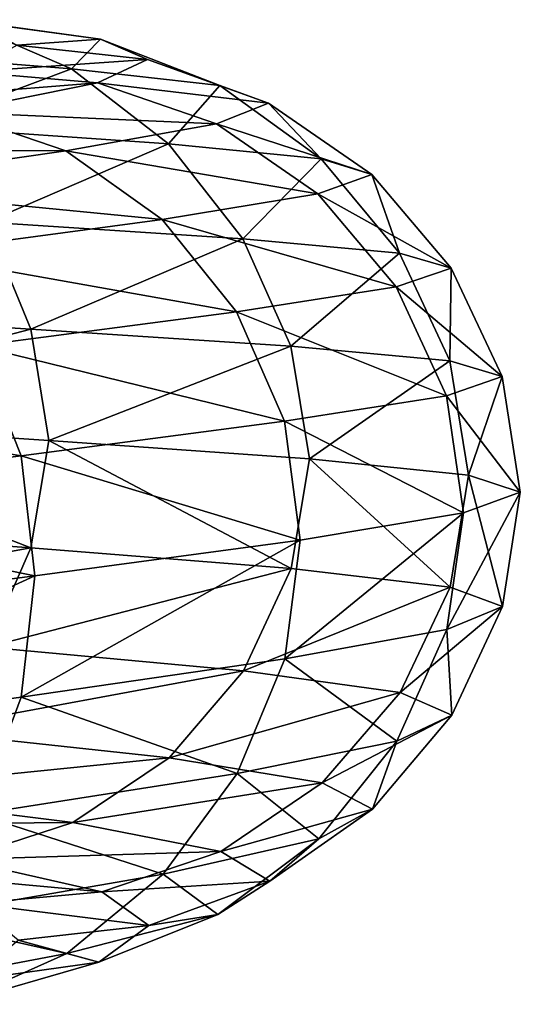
# Model space of a CAD drawing. Header units: metres. Extents: x -109 to 109, y -452 to 89.
# Tile 251 of 256: x 16.26 to 19, y -171.45 to -166.07. Entities that reach past the tile are written whole.
import ezdxf

# ---------------------------------------------------------------- set-up
doc = ezdxf.new("R2010")
doc.units = ezdxf.units.M
doc.layers.add('solid_K244270000C71_000_01', color=7, linetype='CONTINUOUS')

msp = doc.modelspace()

# ---------------------------------------------------------------- linework, layer by layer
at = {"layer": 'solid_K244270000C71_000_01'}
for points in [[(15.922866, -166.065475, 864.126526), (16.544971, -166.333939, 863.939636), (15.217277, -166.228546, 861.063477)], [(15.922866, -166.065475, 864.126526), (16.702478, -166.172592, 867.080078), (16.544971, -166.333939, 863.939636)], [(15.999237, -166.074844, 867.189697), (16.702478, -166.172592, 867.080078), (15.922866, -166.065475, 864.126526)], [(15.999237, -166.074844, 867.189697), (16.246088, -166.203964, 870.110596), (16.702478, -166.172592, 867.080078)], [(16.246088, -166.203964, 870.110596), (15.983408, -166.350418, 873.031372), (16.96018, -166.282654, 870.125122)], [(16.246088, -166.203964, 870.110596), (16.96018, -166.282654, 870.125122), (16.702478, -166.172592, 867.080078)], [(16.702478, -166.172592, 867.080078), (17.355045, -166.425888, 867.004761), (16.544971, -166.333939, 863.939636)], [(16.702478, -166.172592, 867.080078), (16.96018, -166.282654, 870.125122), (17.355045, -166.425888, 867.004761)], [(15.217277, -166.228546, 861.063477), (16.544971, -166.333939, 863.939636), (15.704058, -166.648743, 860.845276)], [(15.983408, -166.350418, 873.031372), (16.685955, -166.410812, 873.170166), (16.96018, -166.282654, 870.125122)], [(16.96018, -166.282654, 870.125122), (16.685955, -166.410812, 873.170166), (17.622814, -166.520996, 870.164917)], [(16.96018, -166.282654, 870.125122), (17.622814, -166.520996, 870.164917), (17.355045, -166.425888, 867.004761)], [(15.983408, -166.350418, 873.031372), (15.222302, -166.527924, 875.863281), (16.685955, -166.410812, 873.170166)], [(16.544971, -166.333939, 863.939636), (17.074224, -166.744522, 863.810181), (15.704058, -166.648743, 860.845276)], [(16.544971, -166.333939, 863.939636), (17.355045, -166.425888, 867.004761), (17.074224, -166.744522, 863.810181)], [(15.222302, -166.527924, 875.863281), (15.891395, -166.571304, 876.122437), (16.685955, -166.410812, 873.170166)], [(16.685955, -166.410812, 873.170166), (15.891395, -166.571304, 876.122437), (17.337875, -166.634903, 873.325134)], [(16.685955, -166.410812, 873.170166), (17.337875, -166.634903, 873.325134), (17.622814, -166.520996, 870.164917)], [(17.355045, -166.425888, 867.004761), (17.910212, -166.826797, 866.970093), (17.074224, -166.744522, 863.810181)], [(17.355045, -166.425888, 867.004761), (17.622814, -166.520996, 870.164917), (17.910212, -166.826797, 866.970093)], [(17.622814, -166.520996, 870.164917), (17.337875, -166.634903, 873.325134), (18.186546, -166.912506, 870.228149)], [(17.622814, -166.520996, 870.164917), (18.186546, -166.912506, 870.228149), (17.910212, -166.826797, 866.970093)], [(15.891395, -166.571304, 876.122437), (14.597706, -166.776901, 878.891541), (16.512272, -166.782288, 876.388977)], [(15.891395, -166.571304, 876.122437), (16.512272, -166.782288, 876.388977), (17.337875, -166.634903, 873.325134)], [(17.337875, -166.634903, 873.325134), (16.512272, -166.782288, 876.388977), (17.892492, -167.017609, 873.486267)], [(17.337875, -166.634903, 873.325134), (17.892492, -167.017609, 873.486267), (18.186546, -166.912506, 870.228149)], [(15.704058, -166.648743, 860.845276), (17.074224, -166.744522, 863.810181), (16.079353, -167.171509, 860.709106)], [(17.074224, -166.744522, 863.810181), (17.482264, -167.263321, 863.74231), (16.079353, -167.171509, 860.709106)], [(17.074224, -166.744522, 863.810181), (17.910212, -166.826797, 866.970093), (17.482264, -167.263321, 863.74231)], [(14.597706, -166.776901, 878.891541), (15.168038, -166.976273, 879.262512), (16.512272, -166.782288, 876.388977)], [(16.512272, -166.782288, 876.388977), (15.168038, -166.976273, 879.262512), (17.040478, -167.157059, 876.644958)], [(16.512272, -166.782288, 876.388977), (17.040478, -167.157059, 876.644958), (17.892492, -167.017609, 873.486267)], [(17.910212, -166.826797, 866.970093), (18.338228, -167.341812, 866.975281), (17.482264, -167.263321, 863.74231)], [(17.910212, -166.826797, 866.970093), (18.186546, -166.912506, 870.228149), (18.338228, -167.341812, 866.975281)], [(18.186546, -166.912506, 870.228149), (17.892492, -167.017609, 873.486267), (18.621166, -167.424088, 870.308777)], [(18.186546, -166.912506, 870.228149), (18.621166, -167.424088, 870.308777), (18.338228, -167.341812, 866.975281)], [(15.168038, -166.976273, 879.262512), (15.653245, -167.344223, 879.607239), (17.040478, -167.157059, 876.644958)], [(17.892492, -167.017609, 873.486267), (17.040478, -167.157059, 876.644958), (18.320086, -167.526215, 873.642334)], [(17.892492, -167.017609, 873.486267), (18.320086, -167.526215, 873.642334), (18.621166, -167.424088, 870.308777)], [(16.079353, -167.171509, 860.709106), (16.320833, -167.756973, 860.660889), (14.385522, -167.633591, 857.879211)], [(17.040478, -167.157059, 876.644958), (15.653245, -167.344223, 879.607239), (17.44771, -167.663239, 876.873962)], [(16.079353, -167.171509, 860.709106), (17.482264, -167.263321, 863.74231), (16.320833, -167.756973, 860.660889)], [(17.040478, -167.157059, 876.644958), (17.44771, -167.663239, 876.873962), (18.320086, -167.526215, 873.642334)], [(17.482264, -167.263321, 863.74231), (17.744812, -167.85051, 863.737915), (16.320833, -167.756973, 860.660889)], [(17.482264, -167.263321, 863.74231), (18.338228, -167.341812, 866.975281), (17.744812, -167.85051, 863.737915)], [(18.338228, -167.341812, 866.975281), (18.613632, -167.931137, 867.017761), (17.744812, -167.85051, 863.737915)], [(18.338228, -167.341812, 866.975281), (18.621166, -167.424088, 870.308777), (18.613632, -167.931137, 867.017761)], [(15.653245, -167.344223, 879.607239), (16.027325, -167.848572, 879.90448), (17.44771, -167.663239, 876.873962)], [(18.621166, -167.424088, 870.308777), (18.320086, -167.526215, 873.642334), (18.90082, -168.015884, 870.399719)], [(18.621166, -167.424088, 870.308777), (18.90082, -168.015884, 870.399719), (18.613632, -167.931137, 867.017761)], [(18.320086, -167.526215, 873.642334), (17.44771, -167.663239, 876.873962), (18.595217, -168.120789, 873.781677)], [(18.320086, -167.526215, 873.642334), (18.595217, -168.120789, 873.781677), (18.90082, -168.015884, 870.399719)], [(14.385522, -167.633591, 857.879211), (16.320833, -167.756973, 860.660889), (14.47578, -168.236298, 857.929504)], [(17.44771, -167.663239, 876.873962), (16.027325, -167.848572, 879.90448), (17.70974, -168.260803, 877.06012)], [(17.44771, -167.663239, 876.873962), (17.70974, -168.260803, 877.06012), (18.595217, -168.120789, 873.781677)], [(16.320833, -167.756973, 860.660889), (16.420797, -168.366104, 860.732239), (14.47578, -168.236298, 857.929504)], [(16.320833, -167.756973, 860.660889), (17.744812, -167.85051, 863.737915), (16.420797, -168.366104, 860.732239)], [(16.027325, -167.848572, 879.90448), (14.107417, -168.093201, 882.643188), (16.268023, -168.449234, 880.134277)], [(16.027325, -167.848572, 879.90448), (16.268023, -168.449234, 880.134277), (17.70974, -168.260803, 877.06012)], [(17.744812, -167.85051, 863.737915), (17.846552, -168.466644, 863.823975), (16.420797, -168.366104, 860.732239)], [(17.744812, -167.85051, 863.737915), (18.613632, -167.931137, 867.017761), (17.846552, -168.466644, 863.823975)], [(18.613632, -167.931137, 867.017761), (18.716755, -168.555298, 867.128845), (17.846552, -168.466644, 863.823975)], [(18.613632, -167.931137, 867.017761), (18.90082, -168.015884, 870.399719), (18.716755, -168.555298, 867.128845)], [(18.90082, -168.015884, 870.399719), (18.595217, -168.120789, 873.781677), (18.999561, -168.648041, 870.516968)], [(18.90082, -168.015884, 870.399719), (18.999561, -168.648041, 870.516968), (18.716755, -168.555298, 867.128845)], [(14.107417, -168.093201, 882.643188), (14.319283, -168.69696, 882.912109), (16.268023, -168.449234, 880.134277)], [(18.595217, -168.120789, 873.781677), (17.70974, -168.260803, 877.06012), (18.687979, -168.761536, 873.917969)], [(18.595217, -168.120789, 873.781677), (18.687979, -168.761536, 873.917969), (18.999561, -168.648041, 870.516968)], [(14.47578, -168.236298, 857.929504), (16.322495, -168.952408, 860.84729), (14.386987, -168.811401, 858.066223)], [(14.47578, -168.236298, 857.929504), (16.420797, -168.366104, 860.732239), (16.322495, -168.952408, 860.84729)], [(17.70974, -168.260803, 877.06012), (16.268023, -168.449234, 880.134277), (17.794535, -168.909866, 877.208984)], [(17.70974, -168.260803, 877.06012), (17.794535, -168.909866, 877.208984), (18.687979, -168.761536, 873.917969)], [(16.420797, -168.366104, 860.732239), (17.746618, -169.065445, 863.924011), (16.322495, -168.952408, 860.84729)], [(16.420797, -168.366104, 860.732239), (17.846552, -168.466644, 863.823975), (17.746618, -169.065445, 863.924011)], [(16.268023, -168.449234, 880.134277), (14.319283, -168.69696, 882.912109), (16.34293, -169.106247, 880.294434)], [(16.268023, -168.449234, 880.134277), (16.34293, -169.106247, 880.294434), (17.794535, -168.909866, 877.208984)], [(17.846552, -168.466644, 863.823975), (18.615526, -169.166855, 867.203613), (17.746618, -169.065445, 863.924011)], [(17.846552, -168.466644, 863.823975), (18.716755, -168.555298, 867.128845), (18.615526, -169.166855, 867.203613)], [(18.716755, -168.555298, 867.128845), (18.902744, -169.273041, 870.585266), (18.615526, -169.166855, 867.203613)], [(18.716755, -168.555298, 867.128845), (18.999561, -168.648041, 870.516968), (18.902744, -169.273041, 870.585266)], [(18.999561, -168.648041, 870.516968), (18.597109, -169.399384, 873.966858), (18.902744, -169.273041, 870.585266)], [(18.999561, -168.648041, 870.516968), (18.687979, -168.761536, 873.917969), (18.597109, -169.399384, 873.966858)], [(14.319283, -168.69696, 882.912109), (14.379883, -169.361633, 883.085022), (16.34293, -169.106247, 880.294434)], [(18.687979, -168.761536, 873.917969), (17.711544, -169.560165, 877.24469), (18.597109, -169.399384, 873.966858)], [(18.687979, -168.761536, 873.917969), (17.794535, -168.909866, 877.208984), (17.711544, -169.560165, 877.24469)], [(14.386987, -168.811401, 858.066223), (16.322495, -168.952408, 860.84729), (14.175419, -169.339874, 858.330566)], [(16.322495, -168.952408, 860.84729), (16.082464, -169.495712, 861.071716), (14.175419, -169.339874, 858.330566)], [(16.322495, -168.952408, 860.84729), (17.746618, -169.065445, 863.924011), (16.082464, -169.495712, 861.071716)], [(17.794535, -168.909866, 877.208984), (16.26968, -169.768082, 880.317871), (17.711544, -169.560165, 877.24469)], [(17.794535, -168.909866, 877.208984), (16.34293, -169.106247, 880.294434), (16.26968, -169.768082, 880.317871)], [(16.34293, -169.106247, 880.294434), (14.32074, -170.033417, 883.09436), (16.26968, -169.768082, 880.317871)], [(16.34293, -169.106247, 880.294434), (14.379883, -169.361633, 883.085022), (14.32074, -170.033417, 883.09436)], [(17.746618, -169.065445, 863.924011), (17.485645, -169.624863, 864.104065), (16.082464, -169.495712, 861.071716)], [(17.746618, -169.065445, 863.924011), (18.615526, -169.166855, 867.203613), (17.485645, -169.624863, 864.104065)], [(18.615526, -169.166855, 867.203613), (18.341776, -169.743164, 867.336426), (17.485645, -169.624863, 864.104065)], [(18.615526, -169.166855, 867.203613), (18.902744, -169.273041, 870.585266), (18.341776, -169.743164, 867.336426)], [(18.902744, -169.273041, 870.585266), (18.624769, -169.866486, 870.669312), (18.341776, -169.743164, 867.336426)], [(18.902744, -169.273041, 870.585266), (18.597109, -169.399384, 873.966858), (18.624769, -169.866486, 870.669312)], [(18.597109, -169.399384, 873.966858), (17.711544, -169.560165, 877.24469), (18.323629, -170.009644, 874.001953)], [(18.597109, -169.399384, 873.966858), (18.323629, -170.009644, 874.001953), (18.624769, -169.866486, 870.669312)], [(16.082464, -169.495712, 861.071716), (17.485645, -169.624863, 864.104065), (15.708396, -169.952759, 861.360718)], [(17.711544, -169.560165, 877.24469), (16.26968, -169.768082, 880.317871), (17.451086, -170.186462, 877.2323)], [(17.711544, -169.560165, 877.24469), (17.451086, -170.186462, 877.2323), (18.323629, -170.009644, 874.001953)], [(17.485645, -169.624863, 864.104065), (17.078941, -170.100357, 864.32428), (15.708396, -169.952759, 861.360718)], [(17.485645, -169.624863, 864.104065), (18.341776, -169.743164, 867.336426), (17.078941, -170.100357, 864.32428)], [(18.341776, -169.743164, 867.336426), (17.915157, -170.237869, 867.483093), (17.078941, -170.100357, 864.32428)], [(18.341776, -169.743164, 867.336426), (18.624769, -169.866486, 870.669312), (17.915157, -170.237869, 867.483093)], [(16.26968, -169.768082, 880.317871), (14.32074, -170.033417, 883.09436), (16.030426, -170.409103, 880.260803)], [(16.26968, -169.768082, 880.317871), (16.030426, -170.409103, 880.260803), (17.451086, -170.186462, 877.2323)], [(18.624769, -169.866486, 870.669312), (18.191568, -170.380539, 870.740051), (17.915157, -170.237869, 867.483093)], [(18.624769, -169.866486, 870.669312), (18.323629, -170.009644, 874.001953), (18.191568, -170.380539, 870.740051)], [(15.708396, -169.952759, 861.360718), (17.078941, -170.100357, 864.32428), (15.222618, -170.28746, 861.696655)], [(18.323629, -170.009644, 874.001953), (17.451086, -170.186462, 877.2323), (17.897434, -170.542603, 873.996704)], [(18.323629, -170.009644, 874.001953), (17.897434, -170.542603, 873.996704), (18.191568, -170.380539, 870.740051)], [(17.078941, -170.100357, 864.32428), (16.550779, -170.454498, 864.570862), (15.222618, -170.28746, 861.696655)], [(17.078941, -170.100357, 864.32428), (17.915157, -170.237869, 867.483093), (16.550779, -170.454498, 864.570862)], [(17.451086, -170.186462, 877.2323), (16.030426, -170.409103, 880.260803), (17.045185, -170.737259, 877.15332)], [(17.451086, -170.186462, 877.2323), (17.045185, -170.737259, 877.15332), (17.897434, -170.542603, 873.996704)], [(17.915157, -170.237869, 867.483093), (17.361137, -170.612167, 867.634338), (16.550779, -170.454498, 864.570862)], [(17.915157, -170.237869, 867.483093), (18.191568, -170.380539, 870.740051), (17.361137, -170.612167, 867.634338)], [(15.222618, -170.28746, 861.696655), (16.550779, -170.454498, 864.570862), (14.651103, -170.469681, 862.060364)], [(16.030426, -170.409103, 880.260803), (15.657568, -170.976196, 880.11261), (17.045185, -170.737259, 877.15332)], [(18.191568, -170.380539, 870.740051), (17.629, -170.775024, 870.792847), (17.361137, -170.612167, 867.634338)], [(18.191568, -170.380539, 870.740051), (17.897434, -170.542603, 873.996704), (17.629, -170.775024, 870.792847)], [(16.550779, -170.454498, 864.570862), (15.9294, -170.656036, 864.829712), (14.651103, -170.469681, 862.060364)], [(16.550779, -170.454498, 864.570862), (17.361137, -170.612167, 867.634338), (15.9294, -170.656036, 864.829712)], [(17.897434, -170.542603, 873.996704), (17.045185, -170.737259, 877.15332), (17.34396, -170.95668, 873.950928)], [(17.897434, -170.542603, 873.996704), (17.34396, -170.95668, 873.950928), (17.629, -170.775024, 870.792847)], [(17.361137, -170.612167, 867.634338), (16.709333, -170.833603, 867.781067), (15.9294, -170.656036, 864.829712)], [(17.361137, -170.612167, 867.634338), (17.629, -170.775024, 870.792847), (16.709333, -170.833603, 867.781067)], [(15.9294, -170.656036, 864.829712), (16.709333, -170.833603, 867.781067), (15.259225, -170.70015, 865.084167)], [(16.709333, -170.833603, 867.781067), (16.006346, -170.896317, 867.914795), (15.259225, -170.70015, 865.084167)], [(17.045185, -170.737259, 877.15332), (15.657568, -170.976196, 880.11261), (16.518068, -171.169754, 877.011902)], [(17.045185, -170.737259, 877.15332), (16.518068, -171.169754, 877.011902), (17.34396, -170.95668, 873.950928)], [(17.629, -170.775024, 870.792847), (16.96714, -171.016296, 870.823853), (16.709333, -170.833603, 867.781067)], [(17.629, -170.775024, 870.792847), (17.34396, -170.95668, 873.950928), (16.96714, -171.016296, 870.823853)], [(16.709333, -170.833603, 867.781067), (16.96714, -171.016296, 870.823853), (16.006346, -170.896317, 867.914795)], [(16.96714, -171.016296, 870.823853), (16.253307, -171.097443, 870.832825), (16.006346, -170.896317, 867.914795)], [(15.657568, -170.976196, 880.11261), (15.173363, -171.425339, 879.881653), (16.518068, -171.169754, 877.011902)], [(17.34396, -170.95668, 873.950928), (16.518068, -171.169754, 877.011902), (16.692802, -171.217087, 873.86615)], [(17.34396, -170.95668, 873.950928), (16.692802, -171.217087, 873.86615), (16.96714, -171.016296, 870.823853)], [(16.96714, -171.016296, 870.823853), (16.692802, -171.217087, 873.86615), (16.253307, -171.097443, 870.832825)], [(16.692802, -171.217087, 873.86615), (15.99051, -171.315918, 873.750366), (16.253307, -171.097443, 870.832825)], [(16.518068, -171.169754, 877.011902), (15.173363, -171.425339, 879.881653), (15.897917, -171.447998, 876.81488)], [(16.518068, -171.169754, 877.011902), (15.897917, -171.447998, 876.81488), (16.692802, -171.217087, 873.86615)], [(16.692802, -171.217087, 873.86615), (15.897917, -171.447998, 876.81488), (15.99051, -171.315918, 873.750366)]]:
    msp.add_3dface(points, dxfattribs=at)

doc.saveas('drawing.dxf')
